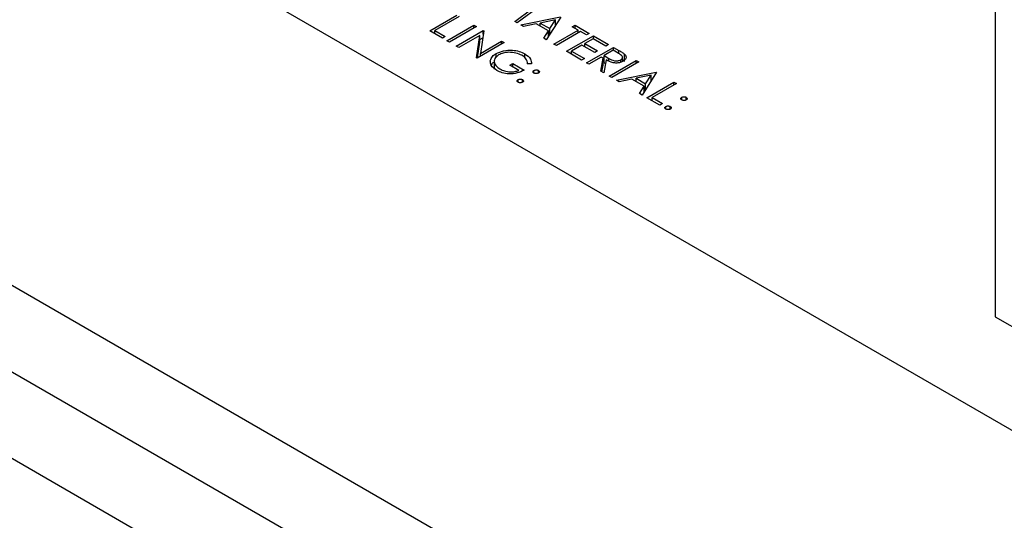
# Model space of a CAD drawing. Header units: inches. Extents: x 1880 to 2363, y -453 to -54.
# Tile 157 of 256: x 1949.26 to 1951.58, y -449.53 to -448.35. Entities that reach past the tile are written whole.
import ezdxf

# ---------------------------------------------------------------- set-up
doc = ezdxf.new("R2010")
doc.units = ezdxf.units.IN
doc.header["$LTSCALE"] = 0.5
doc.header["$MEASUREMENT"] = 0
doc.layers.add('SID-M-S', color=105, linetype='Continuous')

msp = doc.modelspace()

# ---------------------------------------------------------------- linework, layer by layer
at = {"layer": 'SID-M-S'}
for p, q in [((1945.74474, -445.94086), (1954.58358, -451.04341)), ((1954.58358, -452.06408), (1945.74474, -446.96153)), ((1954.76035, -452.3703), (1945.92152, -447.26775)), ((1954.58358, -452.47235), (1945.74474, -447.3698)), ((1951.56069, -447.84901), (1951.56069, -449.05341)), ((1950.42734, -448.35661), (1950.46703, -448.32666)), ((1950.48826, -448.3183), (1950.43307, -448.35992)), ((1950.22645, -448.37841), (1950.29009, -448.34167)), ((1950.2958, -448.34497), (1950.23869, -448.37794)), ((1950.44123, -448.36463), (1950.53506, -448.34532)), ((1950.523, -448.35268), (1950.48716, -448.36006)), ((1950.53588, -448.34579), (1950.50161, -448.39948)), ((1950.50991, -448.37319), (1950.523, -448.35268)), ((1950.523, -448.36597), (1950.523, -448.35268)), ((1950.26724, -448.40196), (1950.33088, -448.36522)), ((1950.33659, -448.36852), (1950.27295, -448.40525)), ((1950.33088, -448.36522), (1950.33659, -448.36852)), ((1950.33088, -448.37181), (1950.33088, -448.36522)), ((1950.43307, -448.35992), (1950.42734, -448.35661)), ((1950.44747, -448.36823), (1950.44123, -448.36463)), ((1950.47754, -448.36204), (1950.44747, -448.36823)), ((1950.50639, -448.37869), (1950.47754, -448.36204)), ((1950.48716, -448.36006), (1950.50991, -448.37319)), ((1950.48716, -448.3676), (1950.48716, -448.36006)), ((1950.50991, -448.38648), (1950.50991, -448.37319)), ((1950.523, -448.36413), (1950.52435, -448.36385)), ((1950.5628, -448.36887), (1950.56933, -448.3651)), ((1950.57667, -448.37688), (1950.5628, -448.36887)), ((1950.56933, -448.3651), (1950.60278, -448.38441)), ((1950.56933, -448.37264), (1950.56933, -448.3651)), ((1950.25664, -448.39583), (1950.22645, -448.37841)), ((1950.23869, -448.37794), (1950.26316, -448.39207)), ((1950.23869, -448.38547), (1950.23869, -448.37794)), ((1950.26316, -448.39207), (1950.25664, -448.39583)), ((1950.28927, -448.41467), (1950.35291, -448.37794)), ((1950.34496, -448.38912), (1950.29498, -448.41797)), ((1950.33692, -448.44218), (1950.34496, -448.38912)), ((1950.34496, -448.40545), (1950.34496, -448.38912)), ((1950.34496, -448.39886), (1950.35163, -448.39501)), ((1950.35411, -448.37863), (1950.34607, -448.43181)), ((1950.35291, -448.37794), (1950.35411, -448.37863)), ((1950.35291, -448.38655), (1950.35291, -448.37794)), ((1950.4954, -448.3959), (1950.50639, -448.37869)), ((1950.50161, -448.39948), (1950.4954, -448.3959)), ((1950.50639, -448.39199), (1950.50639, -448.37869)), ((1950.50639, -448.38749), (1950.50849, -448.3887)), ((1950.51956, -448.40985), (1950.57667, -448.37688)), ((1950.58238, -448.38017), (1950.52527, -448.41314)), ((1950.54893, -448.4268), (1950.61257, -448.39006)), ((1950.57667, -448.38347), (1950.57667, -448.37688)), ((1950.59625, -448.38818), (1950.58238, -448.38017)), ((1950.61175, -448.39713), (1950.59217, -448.40843)), ((1950.60278, -448.38441), (1950.59625, -448.38818)), ((1950.64194, -448.41456), (1950.61175, -448.39713)), ((1950.61257, -448.39006), (1950.64847, -448.41079)), ((1950.61257, -448.3976), (1950.61257, -448.39006)), ((1950.27295, -448.40525), (1950.26724, -448.40196)), ((1950.29498, -448.41797), (1950.28927, -448.41467)), ((1950.40186, -448.4062), (1950.33823, -448.44293)), ((1950.33938, -448.44227), (1950.34496, -448.40545)), ((1950.34607, -448.43181), (1950.39615, -448.4029)), ((1950.39615, -448.4029), (1950.40186, -448.4062)), ((1950.39615, -448.40949), (1950.39615, -448.4029)), ((1950.52527, -448.41314), (1950.51956, -448.40985)), ((1950.58564, -448.4122), (1950.56117, -448.42633)), ((1950.61583, -448.42963), (1950.58564, -448.4122)), ((1950.59217, -448.40843), (1950.62236, -448.42586)), ((1950.59217, -448.41597), (1950.59217, -448.40843)), ((1950.59625, -448.45412), (1950.65989, -448.41738)), ((1950.64847, -448.41079), (1950.64194, -448.41456)), ((1950.65989, -448.41738), (1950.67263, -448.42473)), ((1950.65989, -448.42492), (1950.65989, -448.41738)), ((1950.33823, -448.44293), (1950.33692, -448.44218)), ((1950.34607, -448.43841), (1950.34607, -448.43181)), ((1950.38312, -448.44109), (1950.38312, -448.43209)), ((1950.45078, -448.4421), (1950.45078, -448.43255)), ((1950.58483, -448.44753), (1950.54893, -448.4268)), ((1950.56117, -448.42633), (1950.59136, -448.44376)), ((1950.56117, -448.43387), (1950.56117, -448.42633)), ((1950.59136, -448.44376), (1950.58483, -448.44753)), ((1950.63133, -448.44046), (1950.60196, -448.45742)), ((1950.62236, -448.42586), (1950.61583, -448.42963)), ((1950.62998, -448.47359), (1950.63597, -448.44314)), ((1950.63597, -448.44314), (1950.63133, -448.44046)), ((1950.63597, -448.45947), (1950.63597, -448.44314)), ((1950.63597, -448.44752), (1950.63786, -448.44643)), ((1950.65907, -448.42445), (1950.63786, -448.43669)), ((1950.63786, -448.43669), (1950.64942, -448.44347)), ((1950.63786, -448.45302), (1950.63786, -448.43669)), ((1950.64942, -448.44977), (1950.64942, -448.44347)), ((1950.67101, -448.43134), (1950.65907, -448.42445)), ((1950.67263, -448.43258), (1950.67263, -448.42473)), ((1950.68121, -448.45097), (1950.68121, -448.44123)), ((1950.68121, -448.44631), (1950.68618, -448.44989)), ((1950.68618, -448.44989), (1950.68618, -448.43356)), ((1950.37851, -448.44829), (1950.37851, -448.4687)), ((1950.41573, -448.45942), (1950.42226, -448.45565)), ((1950.43695, -448.47167), (1950.41573, -448.45942)), ((1950.42226, -448.45565), (1950.44919, -448.4712)), ((1950.42226, -448.46319), (1950.42226, -448.45565)), ((1950.45677, -448.45448), (1950.45855, -448.45614)), ((1950.46688, -448.45627), (1950.45735, -448.45612)), ((1950.60196, -448.45742), (1950.59625, -448.45412)), ((1950.63287, -448.47526), (1950.63597, -448.45947)), ((1950.64304, -448.44722), (1950.63705, -448.47767)), ((1950.63786, -448.45302), (1950.64148, -448.45514)), ((1950.6501, -448.48521), (1950.71374, -448.44847)), ((1950.71945, -448.45177), (1950.65581, -448.4885)), ((1950.67715, -448.45267), (1950.67715, -448.44698)), ((1950.71374, -448.44847), (1950.71945, -448.45177)), ((1950.71374, -448.45506), (1950.71374, -448.44847)), ((1950.47244, -448.47802), (1950.47244, -448.4719)), ((1950.48305, -448.47802), (1950.48305, -448.4719)), ((1950.63705, -448.47767), (1950.62998, -448.47359)), ((1950.65581, -448.4885), (1950.6501, -448.48521)), ((1950.66723, -448.4951), (1950.76106, -448.47579)), ((1950.70354, -448.49251), (1950.67347, -448.4987)), ((1950.73239, -448.50916), (1950.70354, -448.49251)), ((1950.749, -448.48315), (1950.71317, -448.49053)), ((1950.71317, -448.49806), (1950.71317, -448.49053)), ((1950.71317, -448.49053), (1950.73591, -448.50366)), ((1950.76188, -448.47626), (1950.72761, -448.52995)), ((1950.73591, -448.50366), (1950.749, -448.48315)), ((1950.749, -448.49643), (1950.749, -448.48315)), ((1950.76106, -448.47579), (1950.76188, -448.47626)), ((1950.76106, -448.47754), (1950.76106, -448.47579)), ((1950.43491, -448.49969), (1950.43491, -448.49357)), ((1950.44552, -448.49969), (1950.44552, -448.49357)), ((1950.67347, -448.4987), (1950.66723, -448.4951)), ((1950.7214, -448.52637), (1950.73239, -448.50916)), ((1950.73239, -448.52246), (1950.73239, -448.50916)), ((1950.73591, -448.51695), (1950.73591, -448.50366)), ((1950.73903, -448.53655), (1950.80267, -448.49981)), ((1950.749, -448.4946), (1950.75035, -448.49432)), ((1950.80838, -448.50311), (1950.75127, -448.53608)), ((1950.80267, -448.49981), (1950.80838, -448.50311)), ((1950.80267, -448.5064), (1950.80267, -448.49981)), ((1950.72761, -448.52995), (1950.7214, -448.52637)), ((1950.73239, -448.51796), (1950.73449, -448.51917)), ((1950.76922, -448.55397), (1950.73903, -448.53655)), ((1950.75127, -448.53608), (1950.77575, -448.55021)), ((1950.75127, -448.54361), (1950.75127, -448.53608)), ((1950.82103, -448.54149), (1950.82103, -448.53537)), ((1950.83164, -448.54149), (1950.83164, -448.53537)), ((1950.77575, -448.55021), (1950.76922, -448.55397)), ((1950.7835, -448.56316), (1950.7835, -448.55704)), ((1950.79411, -448.56316), (1950.79411, -448.55704)), ((1951.56069, -449.05341), (1952.23245, -449.44121))]:
    msp.add_line(p, q, dxfattribs=at)
for points, knots in [([(1950.36948, -448.44897), (1950.37061, -448.44542), (1950.37263, -448.43907), (1950.37991, -448.43422), (1950.38312, -448.43209)], [0, 0, 0, 0, 0.5593165, 1, 1, 1, 1]), ([(1950.38909, -448.43524), (1950.38553, -448.43804), (1950.37842, -448.44365), (1950.37797, -448.45366), (1950.38289, -448.46215), (1950.38899, -448.46629), (1950.39205, -448.46835)], [0, 0, 0, 0, 0.27906136, 0.55858418, 0.7792365, 1, 1, 1, 1]), ([(1950.38312, -448.43209), (1950.38874, -448.42957), (1950.39997, -448.42454), (1950.42031, -448.42336), (1950.43805, -448.4263), (1950.44654, -448.43047), (1950.45078, -448.43255)], [0, 0, 0, 0, 0.2795897, 0.5590718, 0.7794111, 1, 1, 1, 1]), ([(1950.44406, -448.43621), (1950.43955, -448.43417), (1950.43052, -448.43009), (1950.41432, -448.42858), (1950.39966, -448.43037), (1950.39261, -448.43362), (1950.38909, -448.43524)], [0, 0, 0, 0, 0.2798474, 0.5595549, 0.7798473, 1, 1, 1, 1]), ([(1950.45735, -448.45612), (1950.45665, -448.45198), (1950.4554, -448.44459), (1950.44753, -448.43877), (1950.44406, -448.43621)], [0, 0, 0, 0, 0.5598397, 1, 1, 1, 1]), ([(1950.45078, -448.43255), (1950.45608, -448.43648), (1950.46558, -448.44352), (1950.46648, -448.45237), (1950.46688, -448.45627)], [0, 0, 0, 0, 0.558579, 1, 1, 1, 1]), ([(1950.64942, -448.44347), (1950.65335, -448.44572), (1950.65825, -448.44854), (1950.66619, -448.44953), (1950.67164, -448.4493), (1950.67495, -448.44791), (1950.67715, -448.44698)], [0, 0, 0, 0, 0.49982713, 0.62549782, 0.75120789, 1, 1, 1, 1]), ([(1950.67715, -448.44698), (1950.67802, -448.4464), (1950.67974, -448.44525), (1950.68102, -448.44305), (1950.68138, -448.44077), (1950.67977, -448.43625), (1950.6749, -448.43352), (1950.67101, -448.43134)], [0, 0, 0, 0, 0.1253074, 0.250617, 0.3759543, 0.5012806, 1, 1, 1, 1]), ([(1950.67263, -448.42473), (1950.67534, -448.42629), (1950.68018, -448.42907), (1950.68435, -448.43219), (1950.68618, -448.43356)], [0, 0, 0, 0, 0.5602397, 1, 1, 1, 1]), ([(1950.68618, -448.43356), (1950.68751, -448.43509), (1950.69018, -448.43816), (1950.69009, -448.44306), (1950.68747, -448.44725), (1950.68439, -448.44928), (1950.68285, -448.45029)], [0, 0, 0, 0, 0.2797971, 0.5594998, 0.7796265, 1, 1, 1, 1]), ([(1950.38502, -448.47184), (1950.37962, -448.46809), (1950.36997, -448.4614), (1950.36963, -448.45277), (1950.36948, -448.44897)], [0, 0, 0, 0, 0.5596174, 1, 1, 1, 1]), ([(1950.37199, -448.46022), (1950.37255, -448.45844), (1950.37351, -448.45536), (1950.37703, -448.453), (1950.37851, -448.45201)], [0, 0, 0, 0, 0.5782397, 1, 1, 1, 1]), ([(1950.39205, -448.46835), (1950.39558, -448.4701), (1950.40265, -448.4736), (1950.41544, -448.47552), (1950.42757, -448.47497), (1950.43382, -448.47277), (1950.43695, -448.47167)], [0, 0, 0, 0, 0.2802537, 0.5599124, 0.7799408, 1, 1, 1, 1]), ([(1950.68285, -448.45029), (1950.68067, -448.45135), (1950.67631, -448.45348), (1950.66782, -448.45475), (1950.6553, -448.4537), (1950.64809, -448.44989), (1950.64304, -448.44722)], [0, 0, 0, 0, 0.1871202, 0.3739789, 0.5609112, 1, 1, 1, 1]), ([(1950.44919, -448.4712), (1950.44399, -448.47374), (1950.43362, -448.47883), (1950.41422, -448.48073), (1950.3971, -448.47791), (1950.38905, -448.47386), (1950.38502, -448.47184)], [0, 0, 0, 0, 0.2803512, 0.5593674, 0.7793709, 1, 1, 1, 1]), ([(1950.43491, -448.49357), (1950.43578, -448.49317), (1950.43753, -448.49237), (1950.44071, -448.49221), (1950.44351, -448.4926), (1950.44485, -448.49324), (1950.44552, -448.49357)], [0, 0, 0, 0, 0.2795762, 0.5592837, 0.7795524, 1, 1, 1, 1]), ([(1950.47244, -448.47802), (1950.47175, -448.47752), (1950.47037, -448.47651), (1950.47009, -448.47468), (1950.47076, -448.47306), (1950.47188, -448.47229), (1950.47244, -448.4719)], [0, 0, 0, 0, 0.2796468, 0.5592988, 0.7796148, 1, 1, 1, 1]), ([(1950.47244, -448.4719), (1950.47332, -448.47151), (1950.47507, -448.47072), (1950.47824, -448.47055), (1950.48104, -448.47094), (1950.48238, -448.47158), (1950.48305, -448.4719)], [0, 0, 0, 0, 0.2795852, 0.5594544, 0.7796968, 1, 1, 1, 1]), ([(1950.48305, -448.47802), (1950.48217, -448.47843), (1950.48043, -448.47923), (1950.47725, -448.47938), (1950.47444, -448.479), (1950.47311, -448.47835), (1950.47244, -448.47802)], [0, 0, 0, 0, 0.2795175, 0.5593264, 0.7795441, 1, 1, 1, 1]), ([(1950.48305, -448.4719), (1950.48374, -448.47241), (1950.48513, -448.47341), (1950.48539, -448.47525), (1950.48475, -448.47687), (1950.48361, -448.47764), (1950.48305, -448.47802)], [0, 0, 0, 0, 0.2796016, 0.559212, 0.7794752, 1, 1, 1, 1]), ([(1950.43491, -448.49969), (1950.43422, -448.49918), (1950.43286, -448.49817), (1950.43257, -448.49635), (1950.43324, -448.49473), (1950.43435, -448.49395), (1950.43491, -448.49357)], [0, 0, 0, 0, 0.2795812, 0.5591432, 0.7795754, 1, 1, 1, 1]), ([(1950.44552, -448.49969), (1950.44464, -448.50009), (1950.44289, -448.50089), (1950.43972, -448.50104), (1950.43692, -448.50066), (1950.43558, -448.50001), (1950.43491, -448.49969)], [0, 0, 0, 0, 0.2794691, 0.5593578, 0.7796739, 1, 1, 1, 1]), ([(1950.44552, -448.49357), (1950.44621, -448.49407), (1950.4476, -448.49508), (1950.44786, -448.49691), (1950.44722, -448.49854), (1950.44608, -448.49931), (1950.44552, -448.49969)], [0, 0, 0, 0, 0.2796016, 0.559212, 0.7794752, 1, 1, 1, 1]), ([(1950.82103, -448.54149), (1950.82034, -448.54099), (1950.81896, -448.53998), (1950.81868, -448.53815), (1950.81935, -448.53653), (1950.82047, -448.53576), (1950.82103, -448.53537)], [0, 0, 0, 0, 0.2796468, 0.5592988, 0.7796148, 1, 1, 1, 1]), ([(1950.82103, -448.53537), (1950.82191, -448.53497), (1950.82366, -448.53419), (1950.82683, -448.53402), (1950.82963, -448.53441), (1950.83097, -448.53505), (1950.83164, -448.53537)], [0, 0, 0, 0, 0.27958521, 0.55945442, 0.7796968, 1, 1, 1, 1]), ([(1950.83164, -448.53537), (1950.83233, -448.53587), (1950.83372, -448.53688), (1950.83398, -448.53871), (1950.83334, -448.54034), (1950.8322, -448.54111), (1950.83164, -448.54149)], [0, 0, 0, 0, 0.2796016, 0.559212, 0.7794752, 1, 1, 1, 1]), ([(1950.7835, -448.56316), (1950.78281, -448.56265), (1950.78145, -448.56164), (1950.78116, -448.55981), (1950.78183, -448.5582), (1950.78294, -448.55742), (1950.7835, -448.55704)], [0, 0, 0, 0, 0.27958116, 0.55914317, 0.77957542, 1, 1, 1, 1]), ([(1950.7835, -448.55704), (1950.78437, -448.55664), (1950.78612, -448.55584), (1950.7893, -448.55567), (1950.7921, -448.55606), (1950.79344, -448.55671), (1950.79411, -448.55704)], [0, 0, 0, 0, 0.2795762, 0.5592837, 0.7795524, 1, 1, 1, 1]), ([(1950.79411, -448.55704), (1950.7948, -448.55754), (1950.79619, -448.55855), (1950.79645, -448.56038), (1950.79581, -448.56201), (1950.79467, -448.56277), (1950.79411, -448.56316)], [0, 0, 0, 0, 0.2796016, 0.559212, 0.7794752, 1, 1, 1, 1]), ([(1950.83164, -448.54149), (1950.83076, -448.54189), (1950.82902, -448.5427), (1950.82584, -448.54285), (1950.82303, -448.54247), (1950.8217, -448.54182), (1950.82103, -448.54149)], [0, 0, 0, 0, 0.2795175, 0.5593264, 0.7795441, 1, 1, 1, 1]), ([(1950.79411, -448.56316), (1950.79323, -448.56356), (1950.79148, -448.56435), (1950.78831, -448.56451), (1950.78551, -448.56413), (1950.78417, -448.56348), (1950.7835, -448.56316)], [0, 0, 0, 0, 0.2794691, 0.5593578, 0.7796739, 1, 1, 1, 1])]:
    msp.add_open_spline(points, degree=3, knots=knots, dxfattribs=at)

doc.saveas('drawing.dxf')
